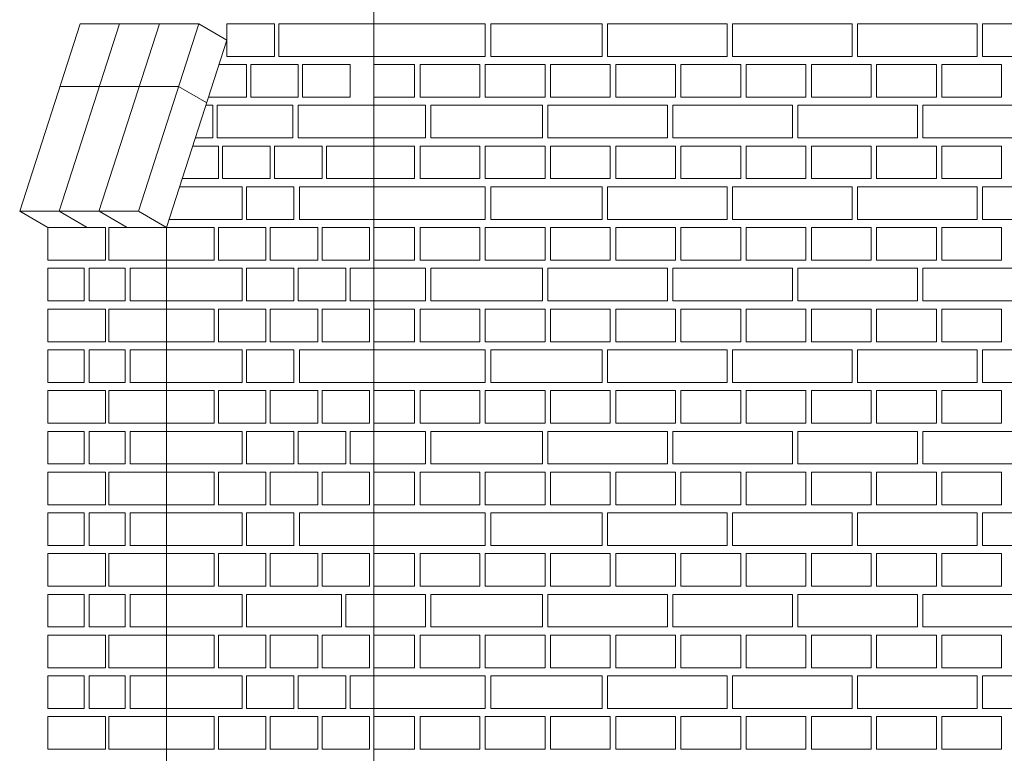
# Model space of a CAD drawing. Header units: millimetres. Extents: x -37887 to 94344, y -69777 to 116976.
# Tile 184 of 205: x 30120 to 31932, y 110328 to 111678. Entities that reach past the tile are written whole.
import ezdxf

# ---------------------------------------------------------------- set-up
doc = ezdxf.new("R2010")
doc.units = ezdxf.units.MM
doc.layers.add('02_odbudowa', color=7, linetype='Continuous', lineweight=30)
doc.layers.add('inwentarka dominiki', color=1, linetype='Continuous', lineweight=13)

# ---------------------------------------------------------------- blocks, each defined once
blk = doc.blocks.new('A$C548F19F9')
at = {"layer": 'inwentarka dominiki'}
for p, q in [((31844.3, 1591.6), (31844.3, 5921.6)), ((31303.9, 4516.6), (31192.6, 4171.6)), ((31376.5, 4516.6), (31265.2, 4171.6)), ((31522.3, 4516.6), (31303.9, 4516.6)), ((31449.7, 4516.4), (31338.4, 4171.4)), ((31522.3, 4516.6), (31411, 4171.6)), ((31522.3, 4516.6), (31574, 4486.6)), ((31574, 4486.6), (31462.7, 4141.6)), ((31485, 4401), (31266.6, 4401)), ((31485, 4401), (31536.7, 4371)), ((31192.6, 4171.6), (31411, 4171.6)), ((31192.6, 4171.6), (31244.3, 4141.6)), ((31265.2, 4171.6), (31316.9, 4141.6)), ((31338.5, 4171.6), (31390.2, 4141.6)), ((31411, 4171.6), (31462.7, 4141.6)), ((31462.7, 1471.6), (31462.7, 4141.6))]:
    blk.add_line(p, q, dxfattribs=at)
for points in [[(31661.4, 4456.6), (31574, 4456.6), (31574, 4516.6), (31661.4, 4516.6), (31661.4, 4456.6)], [(31669.4, 4456.6), (31669.4, 4516.6), (31844.3, 4516.6), (31844.3, 4456.6), (31669.4, 4456.6)], [(32049.3, 4516.6), (32049.3, 4456.6), (31844.3, 4456.6), (31844.3, 4516.6), (32049.3, 4516.6)], [(32264.3, 4516.6), (32264.3, 4456.6), (32059.3, 4456.6), (32059.3, 4516.6), (32264.3, 4516.6)], [(32494.3, 4516.6), (32494.3, 4456.6), (32274.3, 4456.6), (32274.3, 4516.6), (32494.3, 4516.6)], [(32724.3, 4516.6), (32724.3, 4456.6), (32504.3, 4456.6), (32504.3, 4516.6), (32724.3, 4516.6)], [(32954.3, 4516.6), (32954.3, 4456.6), (32734.3, 4456.6), (32734.3, 4516.6), (32954.3, 4516.6)], [(33184.3, 4516.6), (33184.3, 4456.6), (32964.3, 4456.6), (32964.3, 4516.6), (33184.3, 4516.6)], [(31559.5, 4441.6), (31609.8, 4441.6), (31609.8, 4381.6)], [(31705.1, 4381.6), (31617.7, 4381.6), (31617.7, 4441.6), (31705.1, 4441.6), (31705.1, 4381.6)], [(31800.5, 4381.6), (31713.1, 4381.6), (31713.1, 4441.6), (31800.5, 4441.6), (31800.5, 4381.6)], [(31919.3, 4441.6), (31919.3, 4381.6), (31844.3, 4381.6), (31844.3, 4441.6), (31919.3, 4441.6)], [(32039.3, 4441.6), (32039.3, 4381.6), (31929.3, 4381.6), (31929.3, 4441.6), (32039.3, 4441.6)], [(32159.3, 4441.6), (32159.3, 4381.6), (32049.3, 4381.6), (32049.3, 4441.6), (32159.3, 4441.6)], [(32279.3, 4441.6), (32279.3, 4381.6), (32169.3, 4381.6), (32169.3, 4441.6), (32279.3, 4441.6)], [(32399.3, 4441.6), (32399.3, 4381.6), (32289.3, 4381.6), (32289.3, 4441.6), (32399.3, 4441.6)], [(32519.3, 4441.6), (32519.3, 4381.6), (32409.3, 4381.6), (32409.3, 4441.6), (32519.3, 4441.6)], [(32639.3, 4441.6), (32639.3, 4381.6), (32529.3, 4381.6), (32529.3, 4441.6), (32639.3, 4441.6)], [(32759.3, 4441.6), (32759.3, 4381.6), (32649.3, 4381.6), (32649.3, 4441.6), (32759.3, 4441.6)], [(32879.3, 4441.6), (32879.3, 4381.6), (32769.3, 4381.6), (32769.3, 4441.6), (32879.3, 4441.6)], [(32999.3, 4441.6), (32999.3, 4381.6), (32889.3, 4381.6), (32889.3, 4441.6), (32999.3, 4441.6)], [(31535.3, 4366.6), (31548.1, 4366.6), (31548.1, 4306.6)], [(31609.8, 4381.6), (31540.1, 4381.6)], [(31556, 4306.6), (31556, 4366.6), (31695.1, 4366.6), (31695.1, 4306.6), (31556, 4306.6)], [(31705.1, 4306.6), (31705.1, 4366.6), (31844.3, 4366.6), (31844.3, 4306.6), (31705.1, 4306.6)], [(31939.3, 4366.6), (31939.3, 4306.6), (31844.3, 4306.6), (31844.3, 4366.6), (31939.3, 4366.6)], [(32154.3, 4366.6), (32154.3, 4306.6), (31949.3, 4306.6), (31949.3, 4366.6), (32154.3, 4366.6)], [(32384.3, 4366.6), (32384.3, 4306.6), (32164.3, 4306.6), (32164.3, 4366.6), (32384.3, 4366.6)], [(32614.3, 4366.6), (32614.3, 4306.6), (32394.3, 4306.6), (32394.3, 4366.6), (32614.3, 4366.6)], [(32844.3, 4366.6), (32844.3, 4306.6), (32624.3, 4306.6), (32624.3, 4366.6), (32844.3, 4366.6)], [(33074.3, 4366.6), (33074.3, 4306.6), (32854.3, 4306.6), (32854.3, 4366.6), (33074.3, 4366.6)], [(31548.1, 4306.6), (31515.9, 4306.6)], [(31511.1, 4291.6), (31558.1, 4291.6), (31558.1, 4231.6)], [(31653.5, 4231.6), (31566, 4231.6), (31566, 4291.6), (31653.5, 4291.6), (31653.5, 4231.6)], [(31748.9, 4231.6), (31661.4, 4231.6), (31661.4, 4291.6), (31748.9, 4291.6), (31748.9, 4231.6)], [(31844.3, 4231.6), (31756.8, 4231.6), (31756.8, 4291.6), (31844.3, 4291.6), (31844.3, 4231.6)], [(31919.3, 4291.6), (31919.3, 4231.6), (31844.3, 4231.6), (31844.3, 4291.6), (31919.3, 4291.6)], [(32039.3, 4291.6), (32039.3, 4231.6), (31929.3, 4231.6), (31929.3, 4291.6), (32039.3, 4291.6)], [(32159.3, 4291.6), (32159.3, 4231.6), (32049.3, 4231.6), (32049.3, 4291.6), (32159.3, 4291.6)], [(32279.3, 4291.6), (32279.3, 4231.6), (32169.3, 4231.6), (32169.3, 4291.6), (32279.3, 4291.6)], [(32399.3, 4291.6), (32399.3, 4231.6), (32289.3, 4231.6), (32289.3, 4291.6), (32399.3, 4291.6)], [(32519.3, 4291.6), (32519.3, 4231.6), (32409.3, 4231.6), (32409.3, 4291.6), (32519.3, 4291.6)], [(32639.3, 4291.6), (32639.3, 4231.6), (32529.3, 4231.6), (32529.3, 4291.6), (32639.3, 4291.6)], [(32759.3, 4291.6), (32759.3, 4231.6), (32649.3, 4231.6), (32649.3, 4291.6), (32759.3, 4291.6)], [(32879.3, 4291.6), (32879.3, 4231.6), (32769.3, 4231.6), (32769.3, 4291.6), (32879.3, 4291.6)], [(32999.3, 4291.6), (32999.3, 4231.6), (32889.3, 4231.6), (32889.3, 4291.6), (32999.3, 4291.6)], [(31558.1, 4231.6), (31491.7, 4231.6)], [(31486.9, 4216.6), (31601.8, 4216.6), (31601.8, 4156.6), (31467.5, 4156.6)], [(31697.2, 4156.6), (31609.8, 4156.6), (31609.8, 4216.6), (31697.2, 4216.6), (31697.2, 4156.6)], [(31707.2, 4156.6), (31707.2, 4216.6), (31844.3, 4216.6), (31844.3, 4156.6), (31707.2, 4156.6)], [(32049.3, 4216.6), (32049.3, 4156.6), (31844.3, 4156.6), (31844.3, 4216.6), (32049.3, 4216.6)], [(32264.3, 4216.6), (32264.3, 4156.6), (32059.3, 4156.6), (32059.3, 4216.6), (32264.3, 4216.6)], [(32494.3, 4216.6), (32494.3, 4156.6), (32274.3, 4156.6), (32274.3, 4216.6), (32494.3, 4216.6)], [(32724.3, 4216.6), (32724.3, 4156.6), (32504.3, 4156.6), (32504.3, 4216.6), (32724.3, 4216.6)], [(32954.3, 4216.6), (32954.3, 4156.6), (32734.3, 4156.6), (32734.3, 4216.6), (32954.3, 4216.6)], [(33184.3, 4216.6), (33184.3, 4156.6), (32964.3, 4156.6), (32964.3, 4216.6), (33184.3, 4216.6)], [(31244.3, 4081.6), (31244.3, 4141.6), (31350.5, 4141.6), (31350.5, 4081.6), (31244.3, 4081.6)], [(31356.5, 4081.6), (31356.5, 4141.6), (31462.7, 4141.6), (31462.7, 4081.6), (31356.5, 4081.6)], [(31550.1, 4081.6), (31462.7, 4081.6), (31462.7, 4141.6), (31550.1, 4141.6), (31550.1, 4081.6)], [(31645.5, 4081.6), (31558.1, 4081.6), (31558.1, 4141.6), (31645.5, 4141.6), (31645.5, 4081.6)], [(31740.9, 4081.6), (31653.5, 4081.6), (31653.5, 4141.6), (31740.9, 4141.6), (31740.9, 4081.6)], [(31836.3, 4081.6), (31748.9, 4081.6), (31748.9, 4141.6), (31836.3, 4141.6), (31836.3, 4081.6)], [(31919.3, 4141.6), (31919.3, 4081.6), (31844.3, 4081.6), (31844.3, 4141.6), (31919.3, 4141.6)], [(32039.3, 4141.6), (32039.3, 4081.6), (31929.3, 4081.6), (31929.3, 4141.6), (32039.3, 4141.6)], [(32159.3, 4141.6), (32159.3, 4081.6), (32049.3, 4081.6), (32049.3, 4141.6), (32159.3, 4141.6)], [(32279.3, 4141.6), (32279.3, 4081.6), (32169.3, 4081.6), (32169.3, 4141.6), (32279.3, 4141.6)], [(32399.3, 4141.6), (32399.3, 4081.6), (32289.3, 4081.6), (32289.3, 4141.6), (32399.3, 4141.6)], [(32519.3, 4141.6), (32519.3, 4081.6), (32409.3, 4081.6), (32409.3, 4141.6), (32519.3, 4141.6)], [(32639.3, 4141.6), (32639.3, 4081.6), (32529.3, 4081.6), (32529.3, 4141.6), (32639.3, 4141.6)], [(32759.3, 4141.6), (32759.3, 4081.6), (32649.3, 4081.6), (32649.3, 4141.6), (32759.3, 4141.6)], [(32879.3, 4141.6), (32879.3, 4081.6), (32769.3, 4081.6), (32769.3, 4141.6), (32879.3, 4141.6)], [(32999.3, 4141.6), (32999.3, 4081.6), (32889.3, 4081.6), (32889.3, 4141.6), (32999.3, 4141.6)], [(31244.3, 4066.6), (31311, 4066.6), (31311, 4006.6), (31244.3, 4006.6), (31244.3, 4066.6)], [(31320.1, 4066.6), (31386.9, 4066.6), (31386.9, 4006.6), (31320.1, 4006.6), (31320.1, 4066.6)], [(31396, 4066.6), (31462.7, 4066.6), (31462.7, 4006.6), (31396, 4006.6), (31396, 4066.6)], [(31462.7, 4006.6), (31462.7, 4066.6), (31601.8, 4066.6), (31601.8, 4006.6), (31462.7, 4006.6)], [(31697.2, 4006.6), (31609.8, 4006.6), (31609.8, 4066.6), (31697.2, 4066.6), (31697.2, 4006.6)], [(31792.6, 4006.6), (31705.1, 4006.6), (31705.1, 4066.6), (31792.6, 4066.6), (31792.6, 4006.6)], [(31844.3, 4006.6), (31800.5, 4006.6), (31800.5, 4066.6), (31844.3, 4066.6), (31844.3, 4006.6)], [(31939.3, 4066.6), (31939.3, 4006.6), (31844.3, 4006.6), (31844.3, 4066.6), (31939.3, 4066.6)], [(32154.3, 4066.6), (32154.3, 4006.6), (31949.3, 4006.6), (31949.3, 4066.6), (32154.3, 4066.6)], [(32384.3, 4066.6), (32384.3, 4006.6), (32164.3, 4006.6), (32164.3, 4066.6), (32384.3, 4066.6)], [(32614.3, 4066.6), (32614.3, 4006.6), (32394.3, 4006.6), (32394.3, 4066.6), (32614.3, 4066.6)], [(32844.3, 4066.6), (32844.3, 4006.6), (32624.3, 4006.6), (32624.3, 4066.6), (32844.3, 4066.6)], [(33074.3, 4066.6), (33074.3, 4006.6), (32854.3, 4006.6), (32854.3, 4066.6), (33074.3, 4066.6)], [(31244.3, 3931.6), (31244.3, 3991.6), (31350.5, 3991.6), (31350.5, 3931.6), (31244.3, 3931.6)], [(31356.5, 3931.6), (31356.5, 3991.6), (31462.7, 3991.6), (31462.7, 3931.6), (31356.5, 3931.6)], [(31550.1, 3931.6), (31462.7, 3931.6), (31462.7, 3991.6), (31550.1, 3991.6), (31550.1, 3931.6)], [(31645.5, 3931.6), (31558.1, 3931.6), (31558.1, 3991.6), (31645.5, 3991.6), (31645.5, 3931.6)], [(31740.9, 3931.6), (31653.5, 3931.6), (31653.5, 3991.6), (31740.9, 3991.6), (31740.9, 3931.6)], [(31836.3, 3931.6), (31748.9, 3931.6), (31748.9, 3991.6), (31836.3, 3991.6), (31836.3, 3931.6)], [(31919.3, 3991.6), (31919.3, 3931.6), (31844.3, 3931.6), (31844.3, 3991.6), (31919.3, 3991.6)], [(32039.3, 3991.6), (32039.3, 3931.6), (31929.3, 3931.6), (31929.3, 3991.6), (32039.3, 3991.6)], [(32159.3, 3991.6), (32159.3, 3931.6), (32049.3, 3931.6), (32049.3, 3991.6), (32159.3, 3991.6)], [(32279.3, 3991.6), (32279.3, 3931.6), (32169.3, 3931.6), (32169.3, 3991.6), (32279.3, 3991.6)], [(32399.3, 3991.6), (32399.3, 3931.6), (32289.3, 3931.6), (32289.3, 3991.6), (32399.3, 3991.6)], [(32519.3, 3991.6), (32519.3, 3931.6), (32409.3, 3931.6), (32409.3, 3991.6), (32519.3, 3991.6)], [(32639.3, 3991.6), (32639.3, 3931.6), (32529.3, 3931.6), (32529.3, 3991.6), (32639.3, 3991.6)], [(32759.3, 3991.6), (32759.3, 3931.6), (32649.3, 3931.6), (32649.3, 3991.6), (32759.3, 3991.6)], [(32879.3, 3991.6), (32879.3, 3931.6), (32769.3, 3931.6), (32769.3, 3991.6), (32879.3, 3991.6)], [(32999.3, 3991.6), (32999.3, 3931.6), (32889.3, 3931.6), (32889.3, 3991.6), (32999.3, 3991.6)], [(31244.3, 3916.6), (31311, 3916.6), (31311, 3856.6), (31244.3, 3856.6), (31244.3, 3916.6)], [(31320.1, 3916.6), (31386.9, 3916.6), (31386.9, 3856.6), (31320.1, 3856.6), (31320.1, 3916.6)], [(31396, 3916.6), (31462.7, 3916.6), (31462.7, 3856.6), (31396, 3856.6), (31396, 3916.6)], [(31462.7, 3856.6), (31462.7, 3916.6), (31601.8, 3916.6), (31601.8, 3856.6), (31462.7, 3856.6)], [(31697.2, 3856.6), (31609.8, 3856.6), (31609.8, 3916.6), (31697.2, 3916.6), (31697.2, 3856.6)], [(31707.2, 3856.6), (31707.2, 3916.6), (31844.3, 3916.6), (31844.3, 3856.6), (31707.2, 3856.6)], [(32049.3, 3916.6), (32049.3, 3856.6), (31844.3, 3856.6), (31844.3, 3916.6), (32049.3, 3916.6)], [(32264.3, 3916.6), (32264.3, 3856.6), (32059.3, 3856.6), (32059.3, 3916.6), (32264.3, 3916.6)], [(32494.3, 3916.6), (32494.3, 3856.6), (32274.3, 3856.6), (32274.3, 3916.6), (32494.3, 3916.6)], [(32724.3, 3916.6), (32724.3, 3856.6), (32504.3, 3856.6), (32504.3, 3916.6), (32724.3, 3916.6)], [(32954.3, 3916.6), (32954.3, 3856.6), (32734.3, 3856.6), (32734.3, 3916.6), (32954.3, 3916.6)], [(33184.3, 3916.6), (33184.3, 3856.6), (32964.3, 3856.6), (32964.3, 3916.6), (33184.3, 3916.6)], [(31244.3, 3781.6), (31244.3, 3841.6), (31350.5, 3841.6), (31350.5, 3781.6), (31244.3, 3781.6)], [(31356.5, 3781.6), (31356.5, 3841.6), (31462.7, 3841.6), (31462.7, 3781.6), (31356.5, 3781.6)], [(31550.1, 3781.6), (31462.7, 3781.6), (31462.7, 3841.6), (31550.1, 3841.6), (31550.1, 3781.6)], [(31645.5, 3781.6), (31558.1, 3781.6), (31558.1, 3841.6), (31645.5, 3841.6), (31645.5, 3781.6)], [(31740.9, 3781.6), (31653.5, 3781.6), (31653.5, 3841.6), (31740.9, 3841.6), (31740.9, 3781.6)], [(31836.3, 3781.6), (31748.9, 3781.6), (31748.9, 3841.6), (31836.3, 3841.6), (31836.3, 3781.6)], [(31919.3, 3841.6), (31919.3, 3781.6), (31844.3, 3781.6), (31844.3, 3841.6), (31919.3, 3841.6)], [(32039.3, 3841.6), (32039.3, 3781.6), (31929.3, 3781.6), (31929.3, 3841.6), (32039.3, 3841.6)], [(32159.3, 3841.6), (32159.3, 3781.6), (32049.3, 3781.6), (32049.3, 3841.6), (32159.3, 3841.6)], [(32279.3, 3841.6), (32279.3, 3781.6), (32169.3, 3781.6), (32169.3, 3841.6), (32279.3, 3841.6)], [(32399.3, 3841.6), (32399.3, 3781.6), (32289.3, 3781.6), (32289.3, 3841.6), (32399.3, 3841.6)], [(32519.3, 3841.6), (32519.3, 3781.6), (32409.3, 3781.6), (32409.3, 3841.6), (32519.3, 3841.6)], [(32639.3, 3841.6), (32639.3, 3781.6), (32529.3, 3781.6), (32529.3, 3841.6), (32639.3, 3841.6)], [(32759.3, 3841.6), (32759.3, 3781.6), (32649.3, 3781.6), (32649.3, 3841.6), (32759.3, 3841.6)], [(32879.3, 3841.6), (32879.3, 3781.6), (32769.3, 3781.6), (32769.3, 3841.6), (32879.3, 3841.6)], [(32999.3, 3841.6), (32999.3, 3781.6), (32889.3, 3781.6), (32889.3, 3841.6), (32999.3, 3841.6)], [(31244.3, 3766.6), (31311, 3766.6), (31311, 3706.6), (31244.3, 3706.6), (31244.3, 3766.6)], [(31320.1, 3766.6), (31386.9, 3766.6), (31386.9, 3706.6), (31320.1, 3706.6), (31320.1, 3766.6)], [(31396, 3766.6), (31462.7, 3766.6), (31462.7, 3706.6), (31396, 3706.6), (31396, 3766.6)], [(31462.7, 3706.6), (31462.7, 3766.6), (31601.8, 3766.6), (31601.8, 3706.6), (31462.7, 3706.6)], [(31697.2, 3706.6), (31609.8, 3706.6), (31609.8, 3766.6), (31697.2, 3766.6), (31697.2, 3706.6)], [(31792.6, 3706.6), (31705.1, 3706.6), (31705.1, 3766.6), (31792.6, 3766.6), (31792.6, 3706.6)], [(31844.3, 3706.6), (31800.5, 3706.6), (31800.5, 3766.6), (31844.3, 3766.6), (31844.3, 3706.6)], [(31939.3, 3766.6), (31939.3, 3706.6), (31844.3, 3706.6), (31844.3, 3766.6), (31939.3, 3766.6)], [(32154.3, 3766.6), (32154.3, 3706.6), (31949.3, 3706.6), (31949.3, 3766.6), (32154.3, 3766.6)], [(32384.3, 3766.6), (32384.3, 3706.6), (32164.3, 3706.6), (32164.3, 3766.6), (32384.3, 3766.6)], [(32614.3, 3766.6), (32614.3, 3706.6), (32394.3, 3706.6), (32394.3, 3766.6), (32614.3, 3766.6)], [(32844.3, 3766.6), (32844.3, 3706.6), (32624.3, 3706.6), (32624.3, 3766.6), (32844.3, 3766.6)], [(33074.3, 3766.6), (33074.3, 3706.6), (32854.3, 3706.6), (32854.3, 3766.6), (33074.3, 3766.6)], [(31244.3, 3631.6), (31244.3, 3691.6), (31350.5, 3691.6), (31350.5, 3631.6), (31244.3, 3631.6)], [(31356.5, 3631.6), (31356.5, 3691.6), (31462.7, 3691.6), (31462.7, 3631.6), (31356.5, 3631.6)], [(31550.1, 3631.6), (31462.7, 3631.6), (31462.7, 3691.6), (31550.1, 3691.6), (31550.1, 3631.6)], [(31645.5, 3631.6), (31558.1, 3631.6), (31558.1, 3691.6), (31645.5, 3691.6), (31645.5, 3631.6)], [(31740.9, 3631.6), (31653.5, 3631.6), (31653.5, 3691.6), (31740.9, 3691.6), (31740.9, 3631.6)], [(31836.3, 3631.6), (31748.9, 3631.6), (31748.9, 3691.6), (31836.3, 3691.6), (31836.3, 3631.6)], [(31919.3, 3691.6), (31919.3, 3631.6), (31844.3, 3631.6), (31844.3, 3691.6), (31919.3, 3691.6)], [(32039.3, 3691.6), (32039.3, 3631.6), (31929.3, 3631.6), (31929.3, 3691.6), (32039.3, 3691.6)], [(32159.3, 3691.6), (32159.3, 3631.6), (32049.3, 3631.6), (32049.3, 3691.6), (32159.3, 3691.6)], [(32279.3, 3691.6), (32279.3, 3631.6), (32169.3, 3631.6), (32169.3, 3691.6), (32279.3, 3691.6)], [(32399.3, 3691.6), (32399.3, 3631.6), (32289.3, 3631.6), (32289.3, 3691.6), (32399.3, 3691.6)], [(32519.3, 3691.6), (32519.3, 3631.6), (32409.3, 3631.6), (32409.3, 3691.6), (32519.3, 3691.6)], [(32639.3, 3691.6), (32639.3, 3631.6), (32529.3, 3631.6), (32529.3, 3691.6), (32639.3, 3691.6)], [(32759.3, 3691.6), (32759.3, 3631.6), (32649.3, 3631.6), (32649.3, 3691.6), (32759.3, 3691.6)], [(32879.3, 3691.6), (32879.3, 3631.6), (32769.3, 3631.6), (32769.3, 3691.6), (32879.3, 3691.6)], [(32999.3, 3691.6), (32999.3, 3631.6), (32889.3, 3631.6), (32889.3, 3691.6), (32999.3, 3691.6)], [(31244.3, 3616.6), (31311, 3616.6), (31311, 3556.6), (31244.3, 3556.6), (31244.3, 3616.6)], [(31320.1, 3616.6), (31386.9, 3616.6), (31386.9, 3556.6), (31320.1, 3556.6), (31320.1, 3616.6)], [(31396, 3616.6), (31462.7, 3616.6), (31462.7, 3556.6), (31396, 3556.6), (31396, 3616.6)], [(31462.7, 3556.6), (31462.7, 3616.6), (31601.8, 3616.6), (31601.8, 3556.6), (31462.7, 3556.6)], [(31697.2, 3556.6), (31609.8, 3556.6), (31609.8, 3616.6), (31697.2, 3616.6), (31697.2, 3556.6)], [(31707.2, 3556.6), (31707.2, 3616.6), (31844.3, 3616.6), (31844.3, 3556.6), (31707.2, 3556.6)], [(32049.3, 3616.6), (32049.3, 3556.6), (31844.3, 3556.6), (31844.3, 3616.6), (32049.3, 3616.6)], [(32264.3, 3616.6), (32264.3, 3556.6), (32059.3, 3556.6), (32059.3, 3616.6), (32264.3, 3616.6)], [(32494.3, 3616.6), (32494.3, 3556.6), (32274.3, 3556.6), (32274.3, 3616.6), (32494.3, 3616.6)], [(32724.3, 3616.6), (32724.3, 3556.6), (32504.3, 3556.6), (32504.3, 3616.6), (32724.3, 3616.6)], [(32954.3, 3616.6), (32954.3, 3556.6), (32734.3, 3556.6), (32734.3, 3616.6), (32954.3, 3616.6)], [(33184.3, 3616.6), (33184.3, 3556.6), (32964.3, 3556.6), (32964.3, 3616.6), (33184.3, 3616.6)], [(31244.3, 3481.6), (31244.3, 3541.6), (31350.5, 3541.6), (31350.5, 3481.6), (31244.3, 3481.6)], [(31356.5, 3481.6), (31356.5, 3541.6), (31462.7, 3541.6), (31462.7, 3481.6), (31356.5, 3481.6)], [(31550.1, 3481.6), (31462.7, 3481.6), (31462.7, 3541.6), (31550.1, 3541.6), (31550.1, 3481.6)], [(31645.5, 3481.6), (31558.1, 3481.6), (31558.1, 3541.6), (31645.5, 3541.6), (31645.5, 3481.6)], [(31740.9, 3481.6), (31653.5, 3481.6), (31653.5, 3541.6), (31740.9, 3541.6), (31740.9, 3481.6)], [(31836.3, 3481.6), (31748.9, 3481.6), (31748.9, 3541.6), (31836.3, 3541.6), (31836.3, 3481.6)], [(31919.3, 3541.6), (31919.3, 3481.6), (31844.3, 3481.6), (31844.3, 3541.6), (31919.3, 3541.6)], [(32159.3, 3541.6), (32159.3, 3481.6), (32049.3, 3481.6), (32049.3, 3541.6), (32159.3, 3541.6)], [(32279.3, 3541.6), (32279.3, 3481.6), (32169.3, 3481.6), (32169.3, 3541.6), (32279.3, 3541.6)], [(32399.3, 3541.6), (32399.3, 3481.6), (32289.3, 3481.6), (32289.3, 3541.6), (32399.3, 3541.6)], [(32519.3, 3541.6), (32519.3, 3481.6), (32409.3, 3481.6), (32409.3, 3541.6), (32519.3, 3541.6)], [(32639.3, 3541.6), (32639.3, 3481.6), (32529.3, 3481.6), (32529.3, 3541.6), (32639.3, 3541.6)], [(32759.3, 3541.6), (32759.3, 3481.6), (32649.3, 3481.6), (32649.3, 3541.6), (32759.3, 3541.6)], [(32879.3, 3541.6), (32879.3, 3481.6), (32769.3, 3481.6), (32769.3, 3541.6), (32879.3, 3541.6)], [(32999.3, 3541.6), (32999.3, 3481.6), (32889.3, 3481.6), (32889.3, 3541.6), (32999.3, 3541.6)], [(31244.3, 3466.6), (31311, 3466.6), (31311, 3406.6), (31244.3, 3406.6), (31244.3, 3466.6)], [(31320.1, 3466.6), (31386.9, 3466.6), (31386.9, 3406.6), (31320.1, 3406.6), (31320.1, 3466.6)], [(31396, 3466.6), (31462.7, 3466.6), (31462.7, 3406.6), (31396, 3406.6), (31396, 3466.6)], [(31462.7, 3406.6), (31462.7, 3466.6), (31601.8, 3466.6), (31601.8, 3406.6), (31462.7, 3406.6)], [(31609.8, 3406.6), (31609.8, 3466.6), (31784.6, 3466.6), (31784.6, 3406.6), (31609.8, 3406.6)], [(31792.6, 3406.6), (31792.6, 3466.6), (31844.3, 3466.6), (31844.3, 3406.6), (31792.6, 3406.6)], [(31939.3, 3466.6), (31939.3, 3406.6), (31844.3, 3406.6), (31844.3, 3466.6), (31939.3, 3466.6)], [(32154.3, 3466.6), (32154.3, 3406.6), (31949.3, 3406.6), (31949.3, 3466.6), (32154.3, 3466.6)], [(32384.3, 3466.6), (32384.3, 3406.6), (32164.3, 3406.6), (32164.3, 3466.6), (32384.3, 3466.6)], [(32614.3, 3466.6), (32614.3, 3406.6), (32394.3, 3406.6), (32394.3, 3466.6), (32614.3, 3466.6)], [(32844.3, 3466.6), (32844.3, 3406.6), (32624.3, 3406.6), (32624.3, 3466.6), (32844.3, 3466.6)], [(33074.3, 3466.6), (33074.3, 3406.6), (32854.3, 3406.6), (32854.3, 3466.6), (33074.3, 3466.6)], [(31244.3, 3331.6), (31244.3, 3391.6), (31350.5, 3391.6), (31350.5, 3331.6), (31244.3, 3331.6)], [(31356.5, 3331.6), (31356.5, 3391.6), (31462.7, 3391.6), (31462.7, 3331.6), (31356.5, 3331.6)], [(31550.1, 3331.6), (31462.7, 3331.6), (31462.7, 3391.6), (31550.1, 3391.6), (31550.1, 3331.6)], [(31645.5, 3331.6), (31558.1, 3331.6), (31558.1, 3391.6), (31645.5, 3391.6), (31645.5, 3331.6)], [(31740.9, 3331.6), (31653.5, 3331.6), (31653.5, 3391.6), (31740.9, 3391.6), (31740.9, 3331.6)], [(31836.3, 3331.6), (31748.9, 3331.6), (31748.9, 3391.6), (31836.3, 3391.6), (31836.3, 3331.6)], [(31919.3, 3391.6), (31919.3, 3331.6), (31844.3, 3331.6), (31844.3, 3391.6), (31919.3, 3391.6)], [(32039.3, 3391.6), (32039.3, 3331.6), (31929.3, 3331.6), (31929.3, 3391.6), (32039.3, 3391.6)], [(32159.3, 3391.6), (32159.3, 3331.6), (32049.3, 3331.6), (32049.3, 3391.6), (32159.3, 3391.6)], [(32279.3, 3391.6), (32279.3, 3331.6), (32169.3, 3331.6), (32169.3, 3391.6), (32279.3, 3391.6)], [(32399.3, 3391.6), (32399.3, 3331.6), (32289.3, 3331.6), (32289.3, 3391.6), (32399.3, 3391.6)], [(32519.3, 3391.6), (32519.3, 3331.6), (32409.3, 3331.6), (32409.3, 3391.6), (32519.3, 3391.6)], [(32639.3, 3391.6), (32639.3, 3331.6), (32529.3, 3331.6), (32529.3, 3391.6), (32639.3, 3391.6)], [(32759.3, 3391.6), (32759.3, 3331.6), (32649.3, 3331.6), (32649.3, 3391.6), (32759.3, 3391.6)], [(32879.3, 3391.6), (32879.3, 3331.6), (32769.3, 3331.6), (32769.3, 3391.6), (32879.3, 3391.6)], [(32999.3, 3391.6), (32999.3, 3331.6), (32889.3, 3331.6), (32889.3, 3391.6), (32999.3, 3391.6)], [(31244.3, 3316.6), (31311, 3316.6), (31311, 3256.6), (31244.3, 3256.6), (31244.3, 3316.6)], [(31320.1, 3316.6), (31386.9, 3316.6), (31386.9, 3256.6), (31320.1, 3256.6), (31320.1, 3316.6)], [(31396, 3316.6), (31462.7, 3316.6), (31462.7, 3256.6), (31396, 3256.6), (31396, 3316.6)], [(31462.7, 3256.6), (31462.7, 3316.6), (31601.8, 3316.6), (31601.8, 3256.6), (31462.7, 3256.6)], [(31697.2, 3256.6), (31609.8, 3256.6), (31609.8, 3316.6), (31697.2, 3316.6), (31697.2, 3256.6)], [(31792.6, 3256.6), (31705.1, 3256.6), (31705.1, 3316.6), (31792.6, 3316.6), (31792.6, 3256.6)], [(31844.3, 3256.6), (31800.5, 3256.6), (31800.5, 3316.6), (31844.3, 3316.6), (31844.3, 3256.6)], [(32049.3, 3316.6), (32049.3, 3256.6), (31844.3, 3256.6), (31844.3, 3316.6), (32049.3, 3316.6)], [(32264.3, 3316.6), (32264.3, 3256.6), (32059.3, 3256.6), (32059.3, 3316.6), (32264.3, 3316.6)], [(32494.3, 3316.6), (32494.3, 3256.6), (32274.3, 3256.6), (32274.3, 3316.6), (32494.3, 3316.6)], [(32724.3, 3316.6), (32724.3, 3256.6), (32504.3, 3256.6), (32504.3, 3316.6), (32724.3, 3316.6)], [(32954.3, 3316.6), (32954.3, 3256.6), (32734.3, 3256.6), (32734.3, 3316.6), (32954.3, 3316.6)], [(33184.3, 3316.6), (33184.3, 3256.6), (32964.3, 3256.6), (32964.3, 3316.6), (33184.3, 3316.6)], [(31244.3, 3181.6), (31244.3, 3241.6), (31350.5, 3241.6), (31350.5, 3181.6), (31244.3, 3181.6)], [(31356.5, 3181.6), (31356.5, 3241.6), (31462.7, 3241.6), (31462.7, 3181.6), (31356.5, 3181.6)], [(31550.1, 3181.6), (31462.7, 3181.6), (31462.7, 3241.6), (31550.1, 3241.6), (31550.1, 3181.6)], [(31645.5, 3181.6), (31558.1, 3181.6), (31558.1, 3241.6), (31645.5, 3241.6), (31645.5, 3181.6)], [(31740.9, 3181.6), (31653.5, 3181.6), (31653.5, 3241.6), (31740.9, 3241.6), (31740.9, 3181.6)], [(31836.3, 3181.6), (31748.9, 3181.6), (31748.9, 3241.6), (31836.3, 3241.6), (31836.3, 3181.6)], [(31919.3, 3241.6), (31919.3, 3181.6), (31844.3, 3181.6), (31844.3, 3241.6), (31919.3, 3241.6)], [(32039.3, 3241.6), (32039.3, 3181.6), (31929.3, 3181.6), (31929.3, 3241.6), (32039.3, 3241.6)], [(32159.3, 3241.6), (32159.3, 3181.6), (32049.3, 3181.6), (32049.3, 3241.6), (32159.3, 3241.6)], [(32279.3, 3241.6), (32279.3, 3181.6), (32169.3, 3181.6), (32169.3, 3241.6), (32279.3, 3241.6)], [(32399.3, 3241.6), (32399.3, 3181.6), (32289.3, 3181.6), (32289.3, 3241.6), (32399.3, 3241.6)], [(32519.3, 3241.6), (32519.3, 3181.6), (32409.3, 3181.6), (32409.3, 3241.6), (32519.3, 3241.6)], [(32639.3, 3241.6), (32639.3, 3181.6), (32529.3, 3181.6), (32529.3, 3241.6), (32639.3, 3241.6)], [(32759.3, 3241.6), (32759.3, 3181.6), (32649.3, 3181.6), (32649.3, 3241.6), (32759.3, 3241.6)], [(32879.3, 3241.6), (32879.3, 3181.6), (32769.3, 3181.6), (32769.3, 3241.6), (32879.3, 3241.6)], [(32999.3, 3241.6), (32999.3, 3181.6), (32889.3, 3181.6), (32889.3, 3241.6), (32999.3, 3241.6)]]:
    blk.add_lwpolyline(points, dxfattribs=at)
at = {"layer": 'inwentarka dominiki', "color": 177}
blk.add_lwpolyline([(32039.3, 3541.6), (32039.3, 3481.6), (31929.3, 3481.6), (31929.3, 3541.6), (32039.3, 3541.6)], dxfattribs=at)

msp = doc.modelspace()

# ---------------------------------------------------------------- block references
at = {"layer": '02_odbudowa'}
msp.add_blockref('A$C548F19F9', (-1072.5, 107153.6), dxfattribs=at)

doc.saveas('drawing.dxf')
